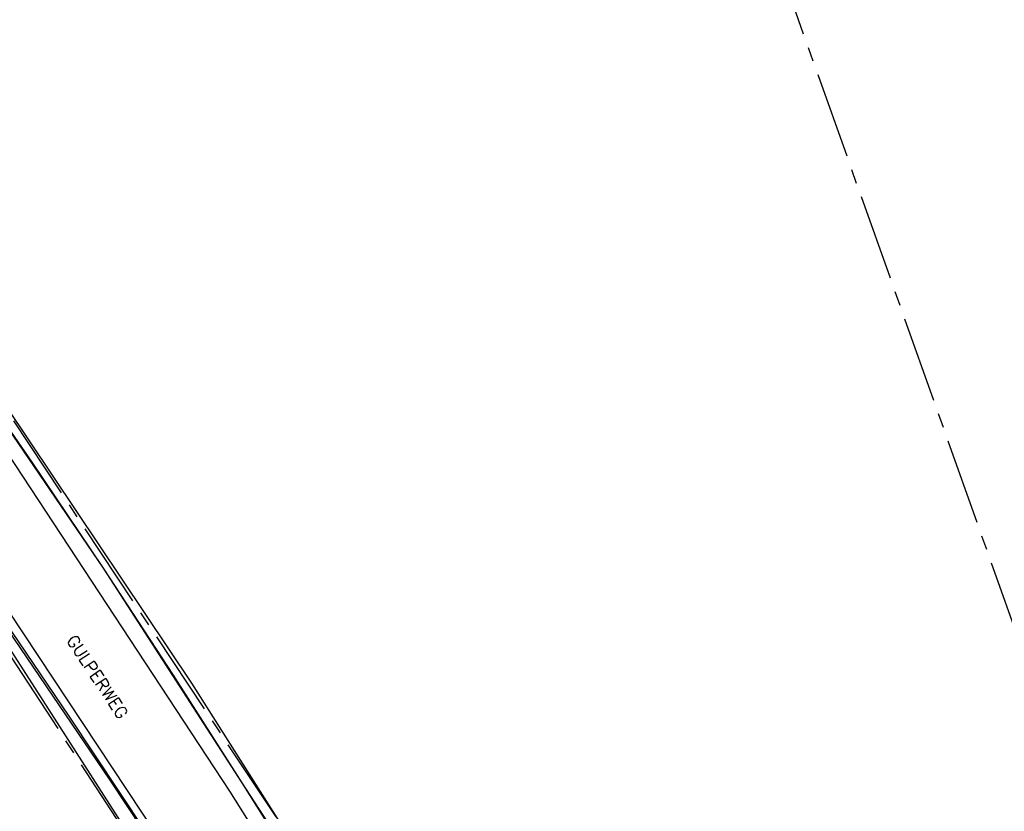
# Model space of a CAD drawing. Header units: metres. Extents: x 189938 to 192675, y 307646 to 311153.
# Tile 67 of 100: x 191247 to 191279, y 309526 to 309552. Entities that reach past the tile are written whole.
import ezdxf

# ---------------------------------------------------------------- set-up
doc = ezdxf.new("R2010")
doc.units = ezdxf.units.M
doc.linetypes.add('1-200 CENTER', pattern=[4.28625, 2.8575, -0.47625, 0.47625, -0.47625])
for name, color, linetype in [('PH-BEST-KADASTRALE-GRENS', 240, '1-200 CENTER'), ('PH-BEST-KANTVERHARDING', 252, 'Continuous'), ('PH-BEST-KL-DATA_KPN', 12, '1-200 TELEFONIE-KPN'), ('PH-BEST-KL-LAAGSPANNING-ENEXIS', 12, '1-200 LAAGSPANNING'), ('PH-BEST-KL-WATER-WML', 12, '1-200 WML'), ('PH-BEST-STAATNAAM', 7, 'Continuous')]:
    doc.layers.add(name, color=color, linetype=linetype)
doc.styles.add('ROMANS', font='romans.shx')
doc.linetypes.add('1-200 LAAGSPANNING', pattern='A,1.5,-0.6,["LS",ROMANS,S=0.24,R=0,X=-0.45,Y=-0.12],-0.05', length=2.15)
doc.linetypes.add('1-200 TELEFONIE-KPN', pattern='A,1.5,-0.6,["KPN",ROMANS,S=0.24,R=0,X=-0.5,Y=-0.12],-0.3', length=2.4)
doc.linetypes.add('1-200 WML', pattern='A,1.5,-0.6,["WML",ROMANS,S=0.24,R=0,X=-0.5,Y=-0.12],-0.3', length=2.4)

msp = doc.modelspace()

# ---------------------------------------------------------------- linework, layer by layer
at = {"layer": 'PH-BEST-KADASTRALE-GRENS'}
msp.add_line((191270.3, 309558.741), (191286.943, 309511.907), dxfattribs=at)
at = {"layer": 'PH-BEST-KADASTRALE-GRENS', "flags": 128}
for points in [[(191204.541, 309572.86), (191211.091, 309569.491), (191215.513, 309567.216), (191224.066, 309560.254), (191229.411, 309555.06), (191232.796, 309550.943), (191234.452, 309548.928), (191237.245, 309545.532), (191254.102, 309519.686), (191257.004, 309515.009), (191258.507, 309511.381), (191258.733, 309508.545)], [(191233.582, 309556.174), (191237.98, 309551.769), (191240.92, 309547.7), (191255.539, 309525.638), (191266.717, 309508)]]:
    msp.add_lwpolyline(points, dxfattribs=at)
at = {"layer": 'PH-BEST-KANTVERHARDING', "color": 8}
for points in [[(191214.82, 309565.163), (191216.14, 309562.031), (191216.8, 309562.121), (191218.989, 309562.3), (191224.071, 309560.249), (191229.411, 309555.06), (191237.241, 309545.529), (191245.209, 309533.55), (191256.819, 309515.45), (191258.509, 309511.38), (191258.731, 309508.541), (191240.621, 309505.89), (191222.2, 309501.4), (191201.241, 309495.329), (191186.46, 309490.611), (191162.191, 309477.63)], [(191238.051, 309551.84), (191240.92, 309547.7), (191252.439, 309530.531), (191263.131, 309513.659), (191271.8, 309514.981), (191285.069, 309518.191)], [(191237.476, 309550.549), (191245.821, 309538.915), (191253.695, 309526.958)], [(191235.372, 309549.03), (191243.439, 309537.343), (191251.287, 309525.508)], [(191253.695, 309526.958), (191258.083, 309519.993), (191262.167, 309512.845)]]:
    msp.add_lwpolyline(points, dxfattribs=at)
at = {"layer": 'PH-BEST-KL-DATA_KPN'}
msp.add_lwpolyline([(191263.054, 309505.994), (191263.054, 309505.994), (191263.053, 309506.124), (191259.93, 309511.225), (191254.136, 309520.687), (191249.748, 309527.317), (191235.126, 309548.857), (191232.06, 309552.65), (191228.275, 309556.502), (191222.35, 309562.139), (191216.156, 309567.479), (191213.911, 309569.414), (191211.539, 309571.192), (191209.051, 309572.804), (191206.459, 309574.242), (191204.221, 309574.844), (191201.939, 309575.246)], dxfattribs=at)
at = {"layer": 'PH-BEST-KL-LAAGSPANNING-ENEXIS'}
for points in [[(191244.756, 309541.316), (191249.513, 309534.327), (191254.105, 309527.229), (191258.504, 309520.246), (191262.599, 309513.08), (191266.466, 309508.474), (191268.099, 309507.851), (191270.993, 309508.27)], [(191244.756, 309541.316), (191247.155, 309537.836), (191249.513, 309534.327), (191251.83, 309530.792), (191254.105, 309527.229), (191255.233, 309525.501), (191256.342, 309523.761), (191257.433, 309522.009), (191258.504, 309520.246), (191259.557, 309518.471), (191260.59, 309516.685), (191261.604, 309514.888), (191262.599, 309513.08), (191266.466, 309508.474), (191266.623, 309508.309), (191266.8, 309508.165), (191266.994, 309508.045), (191267.202, 309507.951), (191267.419, 309507.883), (191267.644, 309507.844), (191267.872, 309507.833), (191268.099, 309507.851), (191270.993, 309508.27)]]:
    msp.add_lwpolyline(points, dxfattribs=at)
at = {"layer": 'PH-BEST-KL-WATER-WML'}
msp.add_lwpolyline([(191259.743, 309510.176), (191256.761, 309516.839), (191248.391, 309529.436), (191241.254, 309539.96), (191233.149, 309551.452), (191225.528, 309559.436), (191216.455, 309567.178), (191210.649, 309571.775), (191206.052, 309574.436), (191202.947, 309575.398), (191202.455, 309575.48)], dxfattribs=at)

# ---------------------------------------------------------------- texts
at = {"layer": 'PH-BEST-STAATNAAM', "linetype": 'Continuous', "lineweight": 0, "style": 'ROMANS'}
msp.add_text('GULPERWEG', height=0.4, rotation=303.5491, dxfattribs=at).set_placement((191248.283, 309531.945))

doc.saveas('drawing.dxf')
